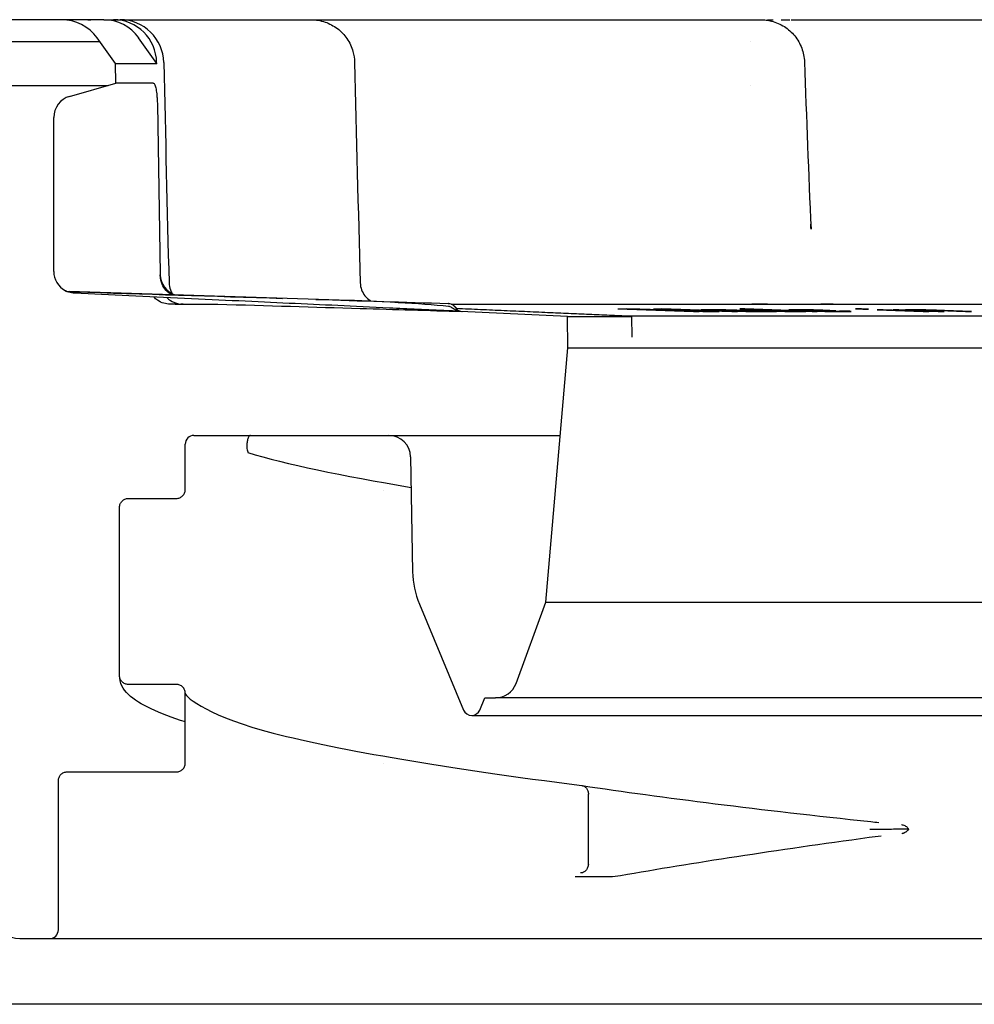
# Model space of a CAD drawing. Header units: millimetres. Extents: x -21336 to 21336, y -500 to 5820.
# Tile 23 of 27: x 2290 to 2311, y 5209 to 5232. Entities that reach past the tile are written whole.
import ezdxf

# ---------------------------------------------------------------- set-up
doc = ezdxf.new("R2010")
doc.units = ezdxf.units.MM
doc.header["$LTSCALE"] = 20
doc.layers.add('_Sichtbarkanten', color=7, linetype='Continuous', lineweight=25)

msp = doc.modelspace()

# ---------------------------------------------------------------- linework, layer by layer
at = {"layer": '_Sichtbarkanten'}
for p, q in [((2290.6, 5231.603), (2275.195, 5231.603)), ((2291.564, 5231.603), (2290.6, 5231.603)), ((2291.564, 5231.603), (2291.791, 5231.603)), ((2291.791, 5231.603), (2291.937, 5231.603)), ((2291.937, 5231.603), (2294.459, 5231.603)), ((2296.199, 5231.603), (2296.302, 5231.603)), ((2296.286, 5231.603), (2296.302, 5231.603)), ((2296.302, 5231.603), (2304.331, 5231.603)), ((2306.431, 5231.603), (2306.431, 5231.603)), ((2306.431, 5231.603), (2306.585, 5231.603)), ((2306.584, 5231.603), (2306.585, 5231.603)), ((2307.281, 5231.603), (2318.641, 5231.603)), ((2291.831, 5230.603), (2291.413, 5231.186)), ((2292.775, 5230.603), (2292.363, 5231.186)), ((2274.694, 5231.103), (2291.472, 5231.103)), ((2306.359, 5231.103), (2306.359, 5231.103)), ((2291.831, 5230.603), (2292.775, 5230.603)), ((2291.839, 5230.153), (2291.831, 5230.603)), ((2292.774, 5230.62), (2292.775, 5230.603)), ((2307.585, 5230.637), (2307.585, 5230.637)), ((2286.414, 5230.103), (2291.664, 5230.103)), ((2290.785, 5229.851), (2291.839, 5230.153)), ((2292.697, 5230.153), (2291.839, 5230.153)), ((2306.342, 5230.103), (2306.342, 5230.103)), ((2292.791, 5229.675), (2292.857, 5225.794)), ((2290.423, 5225.85), (2290.423, 5229.37)), ((2307.734, 5226.816), (2307.734, 5226.816)), ((2296.95, 5225.195), (2290.771, 5225.388)), ((2293.199, 5225.103), (2293.08, 5225.103)), ((2293.381, 5225.103), (2293.327, 5225.103)), ((2293.381, 5225.103), (2294.171, 5225.103)), ((2299.444, 5225.117), (2299.44, 5225.117)), ((2299.508, 5225.103), (2299.509, 5225.103)), ((2299.512, 5225.103), (2334.861, 5225.103)), ((2302.164, 5224.823), (2299.727, 5224.937)), ((2299.744, 5224.937), (2299.744, 5224.937)), ((2303.318, 5224.995), (2305.048, 5224.932)), ((2305.174, 5224.932), (2303.811, 5224.981)), ((2306.051, 5224.932), (2304.321, 5224.995)), ((2304.563, 5224.981), (2305.926, 5224.932)), ((2305.048, 5224.932), (2305.174, 5224.932)), ((2305.226, 5224.973), (2305.218, 5224.972)), ((2305.218, 5224.972), (2305.245, 5224.969)), ((2305.346, 5224.974), (2305.226, 5224.973)), ((2305.245, 5224.969), (2305.295, 5224.966)), ((2305.295, 5224.966), (2305.367, 5224.964)), ((2305.48, 5224.974), (2305.346, 5224.974)), ((2305.367, 5224.964), (2305.478, 5224.964)), ((2305.428, 5224.966), (2305.437, 5224.968)), ((2305.478, 5224.964), (2305.428, 5224.966)), ((2305.437, 5224.968), (2305.49, 5224.969)), ((2305.466, 5224.932), (2305.633, 5224.932)), ((2305.65, 5224.973), (2305.48, 5224.974)), ((2305.49, 5224.969), (2305.624, 5224.969)), ((2305.624, 5224.969), (2305.749, 5224.968)), ((2305.789, 5224.97), (2305.65, 5224.973)), ((2305.689, 5224.958), (2305.672, 5224.956)), ((2305.672, 5224.956), (2305.699, 5224.953)), ((2305.787, 5224.96), (2305.689, 5224.958)), ((2305.699, 5224.953), (2305.798, 5224.948)), ((2305.749, 5224.968), (2305.83, 5224.966)), ((2305.905, 5224.968), (2305.789, 5224.97)), ((2305.798, 5224.948), (2305.906, 5224.944)), ((2305.83, 5224.966), (2305.924, 5224.964)), ((2305.869, 5224.952), (2305.877, 5224.953)), ((2305.896, 5224.949), (2305.869, 5224.952)), ((2305.877, 5224.953), (2305.93, 5224.954)), ((2305.981, 5224.945), (2305.896, 5224.949)), ((2306.035, 5224.964), (2305.905, 5224.968)), ((2305.906, 5224.944), (2306.072, 5224.939)), ((2305.924, 5224.964), (2306.032, 5224.96)), ((2305.926, 5224.932), (2306.051, 5224.932)), ((2306.053, 5224.942), (2305.981, 5224.945)), ((2306.611, 5224.942), (2306.035, 5224.964)), ((2306.148, 5224.94), (2306.053, 5224.942)), ((2306.072, 5224.939), (2306.247, 5224.934)), ((2306.221, 5224.994), (2306.104, 5224.994)), ((2306.104, 5224.994), (2306.843, 5224.966)), ((2306.309, 5224.937), (2306.148, 5224.94)), ((2306.175, 5224.954), (2306.391, 5224.946)), ((2307.875, 5224.932), (2306.221, 5224.994)), ((2306.281, 5224.974), (2306.222, 5224.973)), ((2306.222, 5224.973), (2306.222, 5224.97)), ((2306.222, 5224.97), (2306.258, 5224.966)), ((2306.247, 5224.934), (2306.327, 5224.933)), ((2306.258, 5224.966), (2306.305, 5224.964)), ((2306.421, 5224.974), (2306.281, 5224.974)), ((2306.305, 5224.964), (2306.422, 5224.958)), ((2306.442, 5224.937), (2306.309, 5224.937)), ((2306.327, 5224.933), (2306.452, 5224.932)), ((2306.391, 5224.946), (2306.441, 5224.944)), ((2306.55, 5224.973), (2306.421, 5224.974)), ((2306.422, 5224.958), (2306.703, 5224.948)), ((2306.433, 5224.965), (2306.457, 5224.968)), ((2306.492, 5224.961), (2306.433, 5224.965)), ((2306.441, 5224.944), (2306.482, 5224.94)), ((2306.482, 5224.94), (2306.442, 5224.937)), ((2306.452, 5224.932), (2306.586, 5224.932)), ((2306.457, 5224.968), (2306.597, 5224.968)), ((2306.574, 5224.957), (2306.492, 5224.961)), ((2306.632, 5224.972), (2306.55, 5224.973)), ((2306.785, 5224.949), (2306.574, 5224.957)), ((2306.586, 5224.932), (2306.662, 5224.933)), ((2306.597, 5224.968), (2306.726, 5224.966)), ((2306.657, 5224.936), (2306.607, 5224.938)), ((2306.607, 5224.938), (2306.737, 5224.934)), ((2306.813, 5224.936), (2306.611, 5224.942)), ((2306.749, 5224.969), (2306.632, 5224.972)), ((2306.662, 5224.933), (2306.657, 5224.936)), ((2306.703, 5224.948), (2306.868, 5224.943)), ((2306.726, 5224.966), (2306.867, 5224.964)), ((2306.737, 5224.934), (2306.831, 5224.932)), ((2306.843, 5224.966), (2306.749, 5224.969)), ((2307.008, 5224.942), (2306.785, 5224.949)), ((2306.943, 5224.932), (2306.813, 5224.936)), ((2306.831, 5224.932), (2306.943, 5224.932)), ((2306.867, 5224.964), (2307.019, 5224.96)), ((2306.868, 5224.943), (2306.961, 5224.94)), ((2306.961, 5224.94), (2307.137, 5224.936)), ((2307.149, 5224.94), (2307.008, 5224.942)), ((2307.019, 5224.96), (2307.371, 5224.946)), ((2307.137, 5224.936), (2307.278, 5224.933)), ((2307.278, 5224.938), (2307.149, 5224.94)), ((2307.232, 5224.972), (2307.227, 5224.969)), ((2307.227, 5224.969), (2307.247, 5224.966)), ((2307.271, 5224.973), (2307.232, 5224.972)), ((2307.247, 5224.966), (2307.335, 5224.961)), ((2307.384, 5224.974), (2307.271, 5224.973)), ((2307.371, 5224.938), (2307.278, 5224.938)), ((2307.278, 5224.933), (2307.407, 5224.932)), ((2307.335, 5224.961), (2307.517, 5224.953)), ((2307.371, 5224.946), (2307.43, 5224.942)), ((2307.43, 5224.94), (2307.371, 5224.938)), ((2307.566, 5224.973), (2307.384, 5224.974)), ((2307.407, 5224.932), (2307.547, 5224.932)), ((2307.418, 5224.966), (2307.433, 5224.968)), ((2307.448, 5224.962), (2307.418, 5224.966)), ((2307.43, 5224.942), (2307.43, 5224.94)), ((2307.433, 5224.968), (2307.497, 5224.969)), ((2307.492, 5224.96), (2307.448, 5224.962)), ((2307.527, 5224.958), (2307.492, 5224.96)), ((2307.497, 5224.969), (2307.679, 5224.968)), ((2307.517, 5224.953), (2307.748, 5224.945)), ((2307.594, 5224.937), (2307.547, 5224.94)), ((2307.547, 5224.94), (2307.758, 5224.932)), ((2307.547, 5224.932), (2307.606, 5224.933)), ((2307.791, 5224.969), (2307.566, 5224.973)), ((2307.617, 5224.934), (2307.594, 5224.937)), ((2307.606, 5224.933), (2307.617, 5224.934)), ((2307.708, 5224.95), (2307.64, 5224.953)), ((2307.679, 5224.968), (2307.821, 5224.965)), ((2307.836, 5224.946), (2307.708, 5224.95)), ((2307.748, 5224.945), (2307.935, 5224.94)), ((2307.758, 5224.932), (2307.875, 5224.932)), ((2308.003, 5224.964), (2307.791, 5224.969)), ((2307.821, 5224.965), (2307.973, 5224.961)), ((2307.929, 5224.944), (2307.836, 5224.946)), ((2308.106, 5224.94), (2307.929, 5224.944)), ((2307.935, 5224.94), (2308.052, 5224.937)), ((2307.973, 5224.961), (2308.042, 5224.958)), ((2308.165, 5224.958), (2308.003, 5224.964)), ((2308.052, 5224.937), (2308.195, 5224.934)), ((2308.19, 5224.938), (2308.106, 5224.94)), ((2308.302, 5224.953), (2308.165, 5224.958)), ((2308.322, 5224.937), (2308.19, 5224.938)), ((2308.195, 5224.934), (2308.303, 5224.933)), ((2308.303, 5224.933), (2308.484, 5224.932)), ((2308.46, 5224.938), (2308.322, 5224.937)), ((2308.509, 5224.945), (2308.386, 5224.945)), ((2308.386, 5224.945), (2308.465, 5224.941)), ((2308.465, 5224.941), (2308.46, 5224.938)), ((2308.484, 5224.932), (2308.622, 5224.933)), ((2308.622, 5224.94), (2308.509, 5224.945)), ((2308.651, 5224.936), (2308.622, 5224.94)), ((2308.622, 5224.933), (2308.651, 5224.936)), ((2308.888, 5224.994), (2308.755, 5224.994)), ((2308.755, 5224.994), (2308.919, 5224.988)), ((2309.052, 5224.988), (2308.888, 5224.994)), ((2308.919, 5224.988), (2309.052, 5224.988)), ((2309.38, 5224.974), (2309.247, 5224.974)), ((2309.247, 5224.974), (2310.297, 5224.932)), ((2310.43, 5224.932), (2309.38, 5224.974)), ((2309.745, 5224.974), (2309.609, 5224.974)), ((2309.609, 5224.974), (2310.641, 5224.932)), ((2309.906, 5224.968), (2309.745, 5224.974)), ((2309.913, 5224.973), (2309.896, 5224.97)), ((2309.896, 5224.97), (2309.906, 5224.968)), ((2309.989, 5224.974), (2309.913, 5224.973)), ((2310.098, 5224.974), (2309.989, 5224.974)), ((2310.025, 5224.965), (2310.042, 5224.968)), ((2310.035, 5224.962), (2310.025, 5224.965)), ((2310.777, 5224.932), (2310.035, 5224.962)), ((2310.042, 5224.968), (2310.118, 5224.969)), ((2310.212, 5224.973), (2310.098, 5224.974)), ((2310.118, 5224.969), (2310.259, 5224.968)), ((2310.358, 5224.97), (2310.212, 5224.973)), ((2310.259, 5224.968), (2310.346, 5224.966)), ((2310.297, 5224.932), (2310.43, 5224.932)), ((2310.346, 5224.966), (2310.465, 5224.964)), ((2310.477, 5224.968), (2310.358, 5224.97)), ((2310.465, 5224.964), (2310.653, 5224.957)), ((2310.601, 5224.964), (2310.477, 5224.968)), ((2310.789, 5224.957), (2310.601, 5224.964)), ((2310.641, 5224.932), (2310.777, 5224.932)), ((2310.653, 5224.957), (2311.266, 5224.932)), ((2311.402, 5224.932), (2310.789, 5224.957)), ((2311.266, 5224.932), (2311.402, 5224.932)), ((2302.164, 5224.823), (2303.636, 5224.823)), ((2302.177, 5224.103), (2302.164, 5224.823)), ((2303.331, 5224.837), (2334.561, 5224.837)), ((2303.644, 5224.346), (2303.636, 5224.823)), ((2301.668, 5218.295), (2302.177, 5224.103)), ((2302.177, 5224.103), (2397.144, 5224.103)), ((2293.627, 5222.103), (2298.081, 5222.103)), ((2298.081, 5222.103), (2302.002, 5222.103)), ((2293.427, 5220.863), (2293.427, 5221.903)), ((2298.581, 5221.611), (2298.626, 5218.986)), ((2293.427, 5220.863), (2293.427, 5220.863)), ((2297.964, 5220.853), (2297.964, 5220.853)), ((2291.927, 5216.613), (2291.927, 5220.462)), ((2298.781, 5218.25), (2299.792, 5215.826)), ((2300.991, 5216.433), (2301.668, 5218.295)), ((2301.668, 5218.295), (2397.652, 5218.295)), ((2293.227, 5216.413), (2292.127, 5216.413)), ((2293.427, 5216.212), (2293.427, 5216.212)), ((2293.427, 5214.613), (2293.427, 5216.212)), ((2300.162, 5215.826), (2300.277, 5216.104)), ((2300.277, 5216.104), (2300.521, 5216.104)), ((2398.833, 5216.104), (2300.521, 5216.104)), ((2299.977, 5215.704), (2399.377, 5215.704)), ((2293.427, 5214.613), (2293.427, 5214.613)), ((2297.964, 5214.603), (2297.964, 5214.603)), ((2290.527, 5214.212), (2290.527, 5214.212)), ((2290.527, 5210.803), (2290.527, 5214.212)), ((2302.644, 5212.304), (2302.644, 5213.903)), ((2289.643, 5210.603), (2290.327, 5210.603)), ((2290.327, 5210.603), (2310.817, 5210.603)), ((2310.817, 5210.603), (2313.405, 5210.603)), ((2410.677, 5209.103), (2288.677, 5209.103))]:
    msp.add_line(p, q, dxfattribs=at)
for centre, radius, start, end in [((2290.6, 5230.603), 1, 35.6618, 90), ((2291.937, 5230.603), 1, 1.2972, 90.0001), ((2290.923, 5229.37), 0.5, 106, 180), ((2290.923, 5225.85), 0.5, 180, 240.9201), ((2290.777, 5225.588), 0.2, 240.9201, 268.2101), ((2290.778, 5225.588), 0.2, 267.95, 268.2132), ((2293.627, 5221.903), 0.2, 90, 180), ((2298.081, 5221.603), 0.5, 1, 90), ((2300.626, 5219.021), 2, 181, 202.6613), ((2300.521, 5216.604), 0.5, 270, 340), ((2299.977, 5215.904), 0.2, 202.6613, 337.3387), ((2289.643, 5211.103), 0.5, 184, 270), ((2290.327, 5210.803), 0.2, 270, 0)]:
    msp.add_arc(centre, radius, start, end, dxfattribs=at)
for centre, major_axis, ratio, start_param, end_param in [((2291.564, 5230.603), (0, 1), 0.983682, 5.334804, 6.283185), ((2291.791, 5230.603), (0, 1), 0.983682, 4.729842, 6.283185), ((2294.459, 5230.603), (0, 1), 0.921933, 6.283174, 6.283185), ((2293.378, 5225.781), (0.521, 0.011), 0.960809, 3.137116, 4.329897), ((2293.381, 5225.603), (0.521, 0.011), 0.960803, 3.896809, 4.689633), ((2299.438, 5224.917), (0.009, 0.2), 0.999308, 5.992816, 6.283185), ((2306.378, 5225.603), (0, -0.5), 0.125347, 6.283174, 6.2832), ((2299.773, 5225.135), (-0.01, -0.2), 0.999287, 5.340805, 6.283185), ((2302.03, 5231.229), (51.576, -0.219), 0.120804, 4.73788, 4.741526), ((2305.61, 5231.236), (51.606, 0.22), 0.120874, 4.683236, 4.68688), ((2306.17, 5230.966), (53.422, 0.039), 0.112431, 4.705138, 4.709728), ((2306.313, 5230.941), (53.248, 0.039), 0.112434, 4.705114, 4.709719), ((2307.977, 6878.802), (-0.104, -1653.849), 0.588943, 6.282945, 6.283625), ((2309.92, 5212.178), (5.549, 0.593), 0.148564, 1.659965, 1.659983)]:
    msp.add_ellipse(centre, major_axis=major_axis, ratio=ratio, start_param=start_param, end_param=end_param, dxfattribs=at)
for points, knots in [([(2291.199, 5231.602), (2291.199, 5231.602), (2291.199, 5231.602), (2291.2, 5231.602), (2291.2, 5231.602), (2291.201, 5231.602), (2291.201, 5231.602), (2291.204, 5231.602), (2291.206, 5231.602), (2291.213, 5231.602), (2291.219, 5231.603), (2291.227, 5231.603), (2291.229, 5231.603), (2291.232, 5231.603), (2291.233, 5231.603), (2291.233, 5231.603), (2291.233, 5231.603), (2291.234, 5231.603), (2291.234, 5231.603), (2291.234, 5231.603), (2291.234, 5231.603), (2291.234, 5231.603), (2291.234, 5231.603), (2291.234, 5231.603), (2291.234, 5231.603), (2291.237, 5231.603), (2291.249, 5231.603), (2291.268, 5231.603)], [0, 0, 0, 0, 0.0000125, 0.0000125, 0.00006252, 0.00006252, 0.00026257, 0.00026257, 0.00086275, 0.00086275, 0.00246327, 0.00246327, 0.00327312, 0.00327312, 0.0033762, 0.0033762, 0.00342709, 0.00342709, 0.00347747, 0.00347747, 0.00367825, 0.00367825, 0.00405258, 0.00405258, 0.00804505, 0.00804505, 0.04015753, 0.04015753, 0.04015753, 0.04015753]), ([(2294.459, 5231.603), (2294.502, 5231.603), (2294.552, 5231.603), (2294.609, 5231.603), (2294.609, 5231.603)], [0, 0, 0, 0, 0.1428571, 0.1439925, 0.1439925, 0.1439925, 0.1439925]), ([(2294.785, 5231.603), (2294.788, 5231.603), (2294.851, 5231.603), (2294.919, 5231.603), (2294.987, 5231.603)], [0.2788753, 0.2788753, 0.2788753, 0.2788753, 0.2857143, 0.4105752, 0.4105752, 0.4105752, 0.4105752]), ([(2295.185, 5231.603), (2295.213, 5231.603), (2295.29, 5231.603), (2295.371, 5231.603), (2295.423, 5231.603)], [0.5254031, 0.5254031, 0.5254031, 0.5254031, 0.5714286, 0.650889, 0.650889, 0.650889, 0.650889]), ([(2295.727, 5231.603), (2295.771, 5231.603), (2295.922, 5231.603), (2296.078, 5231.603), (2296.192, 5231.603)], [0.7963405, 0.7963405, 0.7963405, 0.7963405, 0.8571429, 1, 1, 1, 1]), ([(2296.302, 5231.603), (2296.357, 5231.603), (2296.412, 5231.598), (2296.52, 5231.58), (2296.573, 5231.567), (2296.724, 5231.515), (2296.821, 5231.464), (2296.99, 5231.336), (2297.065, 5231.257), (2297.186, 5231.082), (2297.233, 5230.982), (2297.286, 5230.797), (2297.299, 5230.711), (2297.301, 5230.626)], [0, 0, 0, 0, 0.0166068, 0.0166068, 0.0327708, 0.0327708, 0.0646347, 0.0646347, 0.0964913, 0.0964913, 0.1285532, 0.1285532, 0.154244, 0.154244, 0.154244, 0.154244]), ([(2304.331, 5231.603), (2304.404, 5231.603), (2304.482, 5231.603), (2304.565, 5231.603), (2304.566, 5231.603)], [0, 0, 0, 0, 0.1428571, 0.1435786, 0.1435786, 0.1435786, 0.1435786]), ([(2304.819, 5231.603), (2304.821, 5231.603), (2304.909, 5231.603), (2305, 5231.603), (2305.092, 5231.603)], [0.2818997, 0.2818997, 0.2818997, 0.2818997, 0.2857143, 0.4178194, 0.4178194, 0.4178194, 0.4178194]), ([(2305.333, 5231.603), (2305.362, 5231.603), (2305.441, 5231.603), (2305.522, 5231.603), (2305.572, 5231.603)], [0.5307531, 0.5307531, 0.5307531, 0.5307531, 0.5714286, 0.6386462, 0.6386462, 0.6386462, 0.6386462]), ([(2305.891, 5231.603), (2305.955, 5231.603), (2306.054, 5231.603), (2306.152, 5231.603), (2306.186, 5231.603)], [0.7755884, 0.7755884, 0.7755884, 0.7755884, 0.8571429, 0.898775, 0.898775, 0.898775, 0.898775]), ([(2306.585, 5231.603), (2306.627, 5231.603), (2306.669, 5231.6), (2306.752, 5231.59), (2306.793, 5231.582), (2306.935, 5231.545), (2307.035, 5231.502), (2307.214, 5231.387), (2307.295, 5231.315), (2307.429, 5231.15), (2307.483, 5231.055), (2307.559, 5230.855), (2307.581, 5230.746), (2307.585, 5230.637)], [0, 0, 0, 0, 0.0125805, 0.0125805, 0.0249658, 0.0249658, 0.0568294, 0.0568294, 0.0886938, 0.0886938, 0.1205347, 0.1205347, 0.1530312, 0.1530312, 0.1530312, 0.1530312]), ([(2292.697, 5230.153), (2292.703, 5230.153), (2292.709, 5230.15), (2292.72, 5230.137), (2292.726, 5230.127), (2292.742, 5230.09), (2292.752, 5230.056), (2292.768, 5229.972), (2292.775, 5229.922), (2292.783, 5229.836), (2292.786, 5229.804), (2292.789, 5229.739), (2292.79, 5229.707), (2292.791, 5229.675)], [-0.0759992, -0.0759992, -0.0759992, -0.0759992, -0.06613135, -0.06613135, -0.05579541, -0.05579541, -0.03778289, -0.03778289, -0.01981545, -0.01981545, -0.00967498, -0.00967498, 0, 0, 0, 0]), ([(2292.857, 5225.794), (2292.857, 5225.79), (2292.857, 5225.786), (2292.857, 5225.779), (2292.858, 5225.775), (2292.858, 5225.772)], [-0.002286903, -0.002286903, -0.002286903, -0.002286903, -0.001152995, -0.001152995, -0.000045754, -0.000045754, -0.000045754, -0.000045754]), ([(2293.126, 5225.314), (2293.113, 5225.32), (2293.1, 5225.327), (2293.041, 5225.363), (2292.997, 5225.402), (2292.928, 5225.496), (2292.901, 5225.547), (2292.875, 5225.632), (2292.869, 5225.66), (2292.86, 5225.716), (2292.858, 5225.744), (2292.858, 5225.772)], [0.01970113, 0.01970113, 0.01970113, 0.01970113, 0.02570745, 0.02570745, 0.04825969, 0.04825969, 0.0676593, 0.0676593, 0.07665584, 0.07665584, 0.08509615, 0.08509615, 0.08509615, 0.08509615]), ([(2293.057, 5225.59), (2293.058, 5225.536), (2293.069, 5225.482), (2293.099, 5225.4), (2293.114, 5225.369), (2293.132, 5225.34)], [0, 0, 0, 0, 0.01614808, 0.01614808, 0.02633431, 0.02633431, 0.02633431, 0.02633431]), ([(2297.428, 5225.588), (2297.43, 5225.535), (2297.44, 5225.48), (2297.477, 5225.38), (2297.504, 5225.333), (2297.57, 5225.25), (2297.61, 5225.213), (2297.661, 5225.18), (2297.667, 5225.176), (2297.673, 5225.172)], [0, 0, 0, 0, 0.01614804, 0.01614804, 0.03207207, 0.03207207, 0.04800413, 0.04800413, 0.05021546, 0.05021546, 0.05021546, 0.05021546]), ([(2290.686, 5225.41), (2290.686, 5225.41), (2290.685, 5225.411), (2290.685, 5225.411), (2290.685, 5225.411), (2290.686, 5225.41), (2290.686, 5225.41), (2290.687, 5225.41), (2290.687, 5225.41), (2290.688, 5225.409), (2290.689, 5225.409), (2290.691, 5225.408), (2290.693, 5225.407), (2290.697, 5225.405), (2290.699, 5225.404), (2290.705, 5225.401), (2290.71, 5225.4), (2290.726, 5225.394), (2290.738, 5225.391), (2290.757, 5225.389), (2290.764, 5225.388), (2290.771, 5225.388)], [0.02602934, 0.02602934, 0.02602934, 0.02602934, 0.0271549, 0.0271549, 0.02765694, 0.02765694, 0.02802265, 0.02802265, 0.02834704, 0.02834704, 0.02867266, 0.02867266, 0.02933194, 0.02933194, 0.02997769, 0.02997769, 0.03145881, 0.03145881, 0.03515697, 0.03515697, 0.03717204, 0.03717204, 0.03717204, 0.03717204]), ([(2290.896, 5225.351), (2290.852, 5225.353), (2290.808, 5225.362), (2290.752, 5225.38), (2290.736, 5225.386), (2290.717, 5225.395), (2290.711, 5225.398), (2290.7, 5225.403), (2290.695, 5225.405), (2290.692, 5225.407)], [0, 0, 0, 0, 0.01307036, 0.01307036, 0.01850465, 0.01850465, 0.02104522, 0.02104522, 0.02403718, 0.02403718, 0.02403718, 0.02403718]), ([(2290.772, 5225.388), (2290.795, 5225.387), (2290.819, 5225.386), (2290.863, 5225.385), (2290.882, 5225.384), (2290.901, 5225.384)], [0, 0, 0, 0, 0.00750789, 0.00750789, 0.01323099, 0.01323099, 0.01323099, 0.01323099]), ([(2299.423, 5224.952), (2298.958, 5224.973), (2298.515, 5224.994), (2298.099, 5225.014), (2297.683, 5225.033), (2297.294, 5225.051), (2296.917, 5225.069), (2296.54, 5225.087), (2296.176, 5225.104), (2295.803, 5225.121), (2295.43, 5225.139), (2295.05, 5225.156), (2294.651, 5225.175), (2294.252, 5225.194), (2293.835, 5225.213), (2293.412, 5225.233), (2292.989, 5225.253), (2292.561, 5225.273), (2292.141, 5225.292), (2291.721, 5225.312), (2291.309, 5225.331), (2290.898, 5225.351)], [0, 0, 0, 0, 0.142857, 0.142857, 0.142857, 0.285714, 0.285714, 0.285714, 0.428571, 0.428571, 0.428571, 0.571429, 0.571429, 0.571429, 0.714286, 0.714286, 0.714286, 0.857143, 0.857143, 0.857143, 1, 1, 1, 1]), ([(2293.08, 5225.103), (2293.056, 5225.103), (2293.032, 5225.104), (2292.985, 5225.111), (2292.962, 5225.116), (2292.888, 5225.138), (2292.839, 5225.161), (2292.764, 5225.213), (2292.736, 5225.238), (2292.71, 5225.266)], [0, 0, 0, 0, 0.00720864, 0.00720864, 0.01427122, 0.01427122, 0.03020317, 0.03020317, 0.0414543, 0.0414543, 0.0414543, 0.0414543]), ([(2294.171, 5225.103), (2295.301, 5225.069), (2297.223, 5225.011), (2298.997, 5224.959), (2299.744, 5224.937)], [0, 0, 0, 0, 0.3333333, 0.5903568, 0.5903568, 0.5903568, 0.5903568]), ([(2299.444, 5225.117), (2299.444, 5225.117), (2299.444, 5225.117), (2299.445, 5225.117), (2299.447, 5225.117), (2299.454, 5225.116), (2299.46, 5225.116), (2299.488, 5225.112), (2299.51, 5225.105), (2299.548, 5225.085), (2299.566, 5225.072), (2299.59, 5225.047), (2299.598, 5225.037), (2299.605, 5225.026)], [0.00006351, 0.00006351, 0.00006351, 0.00006351, 0.00007643, 0.00007643, 0.00042982, 0.00042982, 0.0023165, 0.0023165, 0.00891549, 0.00891549, 0.01535168, 0.01535168, 0.01923393, 0.01923393, 0.01923393, 0.01923393]), ([(2299.504, 5225.106), (2299.524, 5225.099), (2299.544, 5225.088), (2299.578, 5225.061), (2299.593, 5225.045), (2299.605, 5225.026)], [0, 0, 0, 0, 0.00652362, 0.00652362, 0.01310085, 0.01310085, 0.01310085, 0.01310085]), ([(2299.721, 5224.938), (2299.71, 5224.938), (2299.697, 5224.939), (2299.683, 5224.939), (2299.667, 5224.94), (2299.65, 5224.941), (2299.631, 5224.942), (2299.612, 5224.943), (2299.592, 5224.944), (2299.57, 5224.945), (2299.547, 5224.946), (2299.524, 5224.947), (2299.499, 5224.948), (2299.474, 5224.949), (2299.449, 5224.95), (2299.423, 5224.952)], [0.2924974, 0.2924974, 0.2924974, 0.2924974, 0.4285714, 0.4285714, 0.4285714, 0.5714286, 0.5714286, 0.5714286, 0.7142857, 0.7142857, 0.7142857, 0.8571429, 0.8571429, 0.8571429, 1, 1, 1, 1]), ([(2299.509, 5225.031), (2299.508, 5225.032), (2299.506, 5225.033), (2299.494, 5225.039), (2299.483, 5225.044), (2299.466, 5225.049), (2299.459, 5225.051), (2299.451, 5225.052), (2299.449, 5225.052), (2299.448, 5225.052)], [-0.014693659, -0.014693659, -0.014693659, -0.014693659, -0.014162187, -0.014162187, -0.010590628, -0.010590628, -0.008613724, -0.008613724, -0.008147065, -0.008147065, -0.008147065, -0.008147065]), ([(2299.727, 5224.937), (2299.702, 5224.938), (2299.676, 5224.944), (2299.623, 5224.961), (2299.599, 5224.974), (2299.552, 5225.001), (2299.53, 5225.017), (2299.509, 5225.031)], [-0.01796569, -0.01796569, -0.01796569, -0.01796569, -0.01309678, -0.01309678, -0.00741781, -0.00741781, -0.00000041, -0.00000041, -0.00000041, -0.00000041]), ([(2305.366, 5224.938), (2305.165, 5224.944), (2304.962, 5224.951), (2304.758, 5224.957), (2304.553, 5224.963), (2304.346, 5224.969), (2304.138, 5224.975), (2303.929, 5224.982), (2303.719, 5224.988), (2303.506, 5224.994)], [0, 0, 0, 0, 0.333333, 0.333333, 0.333333, 0.666667, 0.666667, 0.666667, 1, 1, 1, 1]), ([(2303.811, 5224.981), (2304, 5224.975), (2304.187, 5224.97), (2304.373, 5224.964), (2304.558, 5224.959), (2304.742, 5224.953), (2304.924, 5224.948), (2305.106, 5224.942), (2305.287, 5224.937), (2305.466, 5224.932)], [0, 0, 0, 0, 0.333333, 0.333333, 0.333333, 0.666667, 0.666667, 0.666667, 1, 1, 1, 1]), ([(2304.133, 5224.994), (2304.274, 5224.988), (2304.413, 5224.982), (2304.551, 5224.975), (2304.69, 5224.969), (2304.827, 5224.963), (2304.962, 5224.957), (2305.098, 5224.951), (2305.233, 5224.944), (2305.366, 5224.938)], [0, 0, 0, 0, 0.333333, 0.333333, 0.333333, 0.666667, 0.666667, 0.666667, 1, 1, 1, 1]), ([(2305.633, 5224.932), (2305.518, 5224.937), (2305.401, 5224.942), (2305.283, 5224.948), (2305.165, 5224.953), (2305.046, 5224.959), (2304.926, 5224.964), (2304.806, 5224.97), (2304.685, 5224.975), (2304.563, 5224.981)], [0, 0, 0, 0, 0.333333, 0.333333, 0.333333, 0.666667, 0.666667, 0.666667, 1, 1, 1, 1]), ([(2308.042, 5224.958), (2307.985, 5224.958), (2307.927, 5224.958), (2307.87, 5224.958), (2307.813, 5224.958), (2307.756, 5224.958), (2307.698, 5224.958), (2307.641, 5224.958), (2307.584, 5224.958), (2307.527, 5224.958)], [0, 0, 0, 0, 0.333333, 0.333333, 0.333333, 0.666667, 0.666667, 0.666667, 1, 1, 1, 1]), ([(2294.769, 5222.103), (2294.796, 5222.103), (2294.822, 5222.103), (2294.87, 5222.103), (2294.892, 5222.103), (2294.912, 5222.103), (2294.916, 5222.103), (2294.918, 5222.103), (2294.919, 5222.103), (2294.919, 5222.103), (2294.919, 5222.103), (2294.919, 5222.103), (2294.919, 5222.103), (2294.919, 5222.103), (2294.919, 5222.103), (2294.918, 5222.103), (2294.918, 5222.103), (2294.918, 5222.103), (2294.918, 5222.103), (2294.918, 5222.103), (2294.918, 5222.103), (2294.918, 5222.103), (2294.918, 5222.103), (2294.917, 5222.103), (2294.916, 5222.103), (2294.914, 5222.102), (2294.913, 5222.102), (2294.909, 5222.101), (2294.907, 5222.101), (2294.9, 5222.097), (2294.896, 5222.094), (2294.888, 5222.087), (2294.885, 5222.083), (2294.875, 5222.069), (2294.87, 5222.058), (2294.86, 5222.034), (2294.856, 5222.021), (2294.846, 5221.979), (2294.842, 5221.949), (2294.837, 5221.891), (2294.836, 5221.863), (2294.838, 5221.813), (2294.841, 5221.791), (2294.847, 5221.755), (2294.851, 5221.741), (2294.858, 5221.723), (2294.86, 5221.718), (2294.865, 5221.712), (2294.865, 5221.712), (2294.866, 5221.711), (2294.867, 5221.71), (2294.867, 5221.71), (2294.867, 5221.71), (2294.867, 5221.71), (2294.868, 5221.71), (2294.868, 5221.709), (2294.868, 5221.709), (2294.868, 5221.709), (2294.868, 5221.709), (2294.868, 5221.709), (2294.868, 5221.709), (2294.868, 5221.709)], [0.4022708, 0.4022708, 0.4022708, 0.4022708, 0.4600586, 0.4600586, 0.517842, 0.517842, 0.5371006, 0.5371006, 0.5435188, 0.5435188, 0.5438109, 0.5438109, 0.5443261, 0.5443261, 0.5443779, 0.5443779, 0.5443906, 0.5443906, 0.5444032, 0.5444032, 0.5444158, 0.5444158, 0.5444662, 0.5444662, 0.5446671, 0.5446671, 0.5450692, 0.5450692, 0.5458075, 0.5458075, 0.5474302, 0.5474302, 0.5490417, 0.5490417, 0.5527954, 0.5527954, 0.5569635, 0.5569635, 0.565848, 0.565848, 0.5745446, 0.5745446, 0.5825109, 0.5825109, 0.5889846, 0.5889846, 0.5922194, 0.5922194, 0.592629, 0.592629, 0.5927311, 0.5927311, 0.5927819, 0.5927819, 0.5928331, 0.5928331, 0.5928838, 0.5928838, 0.5929342, 0.5929342, 0.5929962, 0.5929962, 0.5929962, 0.5929962]), ([(2293.227, 5220.663), (2293.253, 5220.663), (2293.279, 5220.668), (2293.327, 5220.688), (2293.348, 5220.702), (2293.386, 5220.739), (2293.401, 5220.761), (2293.422, 5220.81), (2293.427, 5220.837), (2293.427, 5220.863)], [-0.03155737, -0.03155737, -0.03155737, -0.03155737, -0.02371829, -0.02371829, -0.01600415, -0.01600415, -0.00795813, -0.00795813, 0, 0, 0, 0]), ([(2291.927, 5220.462), (2291.927, 5220.489), (2291.932, 5220.515), (2291.952, 5220.563), (2291.966, 5220.585), (2292.003, 5220.622), (2292.025, 5220.637), (2292.074, 5220.657), (2292.1, 5220.663), (2292.127, 5220.663)], [-0.03155283, -0.03155283, -0.03155283, -0.03155283, -0.02364153, -0.02364153, -0.01591898, -0.01591898, -0.00790713, -0.00790713, 0, 0, 0, 0]), ([(2292.127, 5220.663), (2292.31, 5220.663), (2292.494, 5220.663), (2292.86, 5220.663), (2293.044, 5220.663), (2293.227, 5220.663)], [-0.1099991, -0.1099991, -0.1099991, -0.1099991, -0.0549997, -0.0549997, -0.0000375, -0.0000375, -0.0000375, -0.0000375]), ([(2292.127, 5216.413), (2292.101, 5216.413), (2292.075, 5216.418), (2292.027, 5216.438), (2292.005, 5216.452), (2291.968, 5216.489), (2291.953, 5216.511), (2291.932, 5216.56), (2291.927, 5216.587), (2291.927, 5216.613)], [-0.03155603, -0.03155603, -0.03155603, -0.03155603, -0.02371571, -0.02371571, -0.01600154, -0.01600154, -0.00795658, -0.00795658, 0, 0, 0, 0]), ([(2293.431, 5215.554), (2293.125, 5215.652), (2292.862, 5215.752), (2292.221, 5216.057), (2291.927, 5216.28), (2291.927, 5216.613)], [3.306339, 3.306339, 3.306339, 3.306339, 3.722688, 3.722688, 4.564484, 4.564484, 4.564484, 4.564484]), ([(2293.427, 5216.212), (2293.427, 5216.239), (2293.422, 5216.265), (2293.402, 5216.313), (2293.387, 5216.335), (2293.351, 5216.372), (2293.328, 5216.387), (2293.279, 5216.407), (2293.253, 5216.413), (2293.227, 5216.413)], [-0.03155404, -0.03155404, -0.03155404, -0.03155404, -0.02364069, -0.02364069, -0.01591774, -0.01591774, -0.00790638, -0.00790638, -0.00000002, -0.00000002, -0.00000002, -0.00000002]), ([(2293.427, 5216.212), (2293.427, 5216.107), (2294.029, 5215.663), (2296.981, 5214.905), (2299.391, 5214.5), (2302.497, 5214.101)], [0, 0, 0, 0, 1.563816, 1.563816, 3.26886, 3.26886, 3.26886, 3.26886]), ([(2293.227, 5214.413), (2293.253, 5214.413), (2293.279, 5214.418), (2293.327, 5214.438), (2293.348, 5214.452), (2293.386, 5214.489), (2293.401, 5214.511), (2293.422, 5214.56), (2293.427, 5214.587), (2293.427, 5214.613)], [-0.03155721, -0.03155721, -0.03155721, -0.03155721, -0.02371829, -0.02371829, -0.01600415, -0.01600415, -0.00795813, -0.00795813, 0, 0, 0, 0]), ([(2290.527, 5214.212), (2290.527, 5214.239), (2290.532, 5214.265), (2290.552, 5214.313), (2290.566, 5214.335), (2290.603, 5214.372), (2290.625, 5214.387), (2290.674, 5214.407), (2290.7, 5214.413), (2290.729, 5214.413)], [-0.03155113, -0.03155113, -0.03155113, -0.03155113, -0.02364193, -0.02364193, -0.01592002, -0.01592002, -0.00790784, -0.00790784, 0, 0, 0, 0]), ([(2290.729, 5214.413), (2291.146, 5214.413), (2291.562, 5214.413), (2292.395, 5214.413), (2292.811, 5214.413), (2293.227, 5214.413)], [-0.2499981, -0.2499981, -0.2499981, -0.2499981, -0.124999, -0.124999, -0.0002218, -0.0002218, -0.0002218, -0.0002218]), ([(2302.497, 5214.101), (2302.502, 5214.101), (2302.507, 5214.1), (2302.524, 5214.096), (2302.535, 5214.092), (2302.566, 5214.076), (2302.584, 5214.062), (2302.614, 5214.025), (2302.625, 5214.004), (2302.641, 5213.956), (2302.645, 5213.93), (2302.644, 5213.903)], [-0.02943975, -0.02943975, -0.02943975, -0.02943975, -0.0274175, -0.0274175, -0.02335251, -0.02335251, -0.01563134, -0.01563134, -0.00791279, -0.00791279, 0, 0, 0, 0]), ([(2309.805, 5213.211), (2309.806, 5213.211), (2309.806, 5213.211), (2309.823, 5213.207), (2309.839, 5213.202), (2309.87, 5213.19), (2309.884, 5213.183), (2309.897, 5213.175)], [-0.009937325, -0.009937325, -0.009937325, -0.009937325, -0.009778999, -0.009778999, -0.004634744, -0.004634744, -0.000000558, -0.000000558, -0.000000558, -0.000000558]), ([(2309.817, 5213.209), (2309.817, 5213.209), (2309.818, 5213.208), (2309.82, 5213.207), (2309.821, 5213.207), (2309.823, 5213.206)], [0.041189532, 0.041189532, 0.041189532, 0.041189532, 0.043870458, 0.043870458, 0.046109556, 0.046109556, 0.046109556, 0.046109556]), ([(2309.897, 5213.175), (2309.909, 5213.168), (2309.921, 5213.159), (2309.938, 5213.142), (2309.943, 5213.135), (2309.953, 5213.121), (2309.957, 5213.114), (2309.961, 5213.106)], [-0.009695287, -0.009695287, -0.009695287, -0.009695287, -0.00533432, -0.00533432, -0.002618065, -0.002618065, 0, 0, 0, 0]), ([(2309.19, 5213.096), (2309.171, 5213.096), (2309.153, 5213.095), (2309.133, 5213.095), (2309.103, 5213.095), (2309.089, 5213.095), (2309.087, 5213.094), (2309.081, 5213.094)], [0, 0, 0, 0, 0.0086506, 0.0086506, 0.01010326, 0.01010326, 0.01070091, 0.01070091, 0.01070091, 0.01070091]), ([(2309.233, 5213.096), (2309.226, 5213.096), (2309.219, 5213.096), (2309.211, 5213.096), (2309.204, 5213.096), (2309.197, 5213.096), (2309.19, 5213.096)], [0.0000001, 0.0000001, 0.0000001, 0.0000001, 0.5, 0.5, 0.5, 1, 1, 1, 1]), ([(2309.902, 5213.039), (2309.9, 5213.037), (2309.897, 5213.036), (2309.895, 5213.034), (2309.887, 5213.029), (2309.878, 5213.024), (2309.868, 5213.02), (2309.865, 5213.019), (2309.862, 5213.017), (2309.859, 5213.016), (2309.852, 5213.013), (2309.846, 5213.011), (2309.839, 5213.009), (2309.829, 5213.005), (2309.818, 5213.002), (2309.807, 5213)], [0, 0, 0, 0, 0.0899634, 0.0899634, 0.0899634, 0.4038226, 0.4038226, 0.4038226, 0.5, 0.5, 0.5, 0.7073662, 0.7073662, 0.7073662, 0.9999988, 0.9999988, 0.9999988, 0.9999988]), ([(2309.961, 5213.106), (2309.955, 5213.092), (2309.946, 5213.078), (2309.925, 5213.055), (2309.914, 5213.046), (2309.902, 5213.039)], [-0.009589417, -0.009589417, -0.009589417, -0.009589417, -0.004212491, -0.004212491, -0.000001, -0.000001, -0.000001, -0.000001]), ([(2302.644, 5212.304), (2302.643, 5212.277), (2302.637, 5212.25), (2302.618, 5212.202), (2302.605, 5212.181), (2302.572, 5212.145), (2302.553, 5212.13), (2302.497, 5212.103), (2302.468, 5212.104), (2302.464, 5212.104), (2302.464, 5212.104), (2302.464, 5212.104)], [-0.003136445, -0.003136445, -0.003136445, -0.003136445, -0.002450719, -0.002450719, -0.001786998, -0.001786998, -0.00112257, -0.00112257, 0, 0, 0.00013016, 0.00013016, 0.00013016, 0.00013016])]:
    msp.add_open_spline(points, degree=3, knots=knots, dxfattribs=at)
for points in [[(2294.459, 5231.603), (2294.469, 5231.603), (2294.48, 5231.603), (2294.492, 5231.603)], [(2294.609, 5231.603), (2294.662, 5231.603), (2294.721, 5231.603), (2294.785, 5231.603)], [(2294.987, 5231.603), (2295.05, 5231.603), (2295.116, 5231.603), (2295.185, 5231.603)], [(2295.423, 5231.603), (2295.52, 5231.603), (2295.622, 5231.603), (2295.727, 5231.603)], [(2304.331, 5231.603), (2304.346, 5231.603), (2304.362, 5231.603), (2304.379, 5231.603)], [(2304.566, 5231.603), (2304.646, 5231.603), (2304.73, 5231.603), (2304.819, 5231.603)], [(2305.092, 5231.603), (2305.17, 5231.603), (2305.251, 5231.603), (2305.333, 5231.603)], [(2305.572, 5231.603), (2305.677, 5231.603), (2305.783, 5231.603), (2305.891, 5231.603)], [(2306.186, 5231.603), (2306.268, 5231.603), (2306.349, 5231.603), (2306.431, 5231.603)], [(2306.594, 5231.603), (2306.614, 5231.603), (2306.64, 5231.603), (2306.674, 5231.603)], [(2306.739, 5231.603), (2306.777, 5231.603), (2306.822, 5231.603), (2306.871, 5231.603)], [(2307.055, 5231.603), (2307.115, 5231.603), (2307.181, 5231.603), (2307.25, 5231.603)], [(2292.937, 5230.625), (2292.975, 5228.947), (2293.015, 5227.268), (2293.057, 5225.59)], [(2297.301, 5230.626), (2297.34, 5228.946), (2297.381, 5227.267), (2297.428, 5225.588)], [(2307.585, 5230.637), (2307.629, 5229.363), (2307.678, 5228.088), (2307.734, 5226.816)], [(2307.734, 5226.816), (2307.733, 5226.854), (2307.731, 5226.893), (2307.729, 5226.931)], [(2297.428, 5225.588), (2297.428, 5225.588), (2297.428, 5225.588), (2297.428, 5225.588)], [(2290.901, 5225.384), (2292.484, 5225.334), (2294.068, 5225.285), (2295.651, 5225.235)], [(2293.199, 5225.103), (2293.247, 5225.103), (2293.289, 5225.103), (2293.327, 5225.103)], [(2296.417, 5225.211), (2297.424, 5225.18), (2298.43, 5225.149), (2299.437, 5225.117)], [(2299.448, 5225.052), (2298.785, 5225.114), (2297.87, 5225.166), (2296.95, 5225.195)], [(2299.444, 5225.117), (2299.445, 5225.117), (2299.446, 5225.117), (2299.447, 5225.117)], [(2306.736, 5225.103), (2306.619, 5225.103), (2306.499, 5225.103), (2306.378, 5225.103)], [(2308.238, 5225.103), (2308.182, 5225.103), (2308.086, 5225.103), (2307.955, 5225.103)], [(2294.861, 5221.711), (2294.861, 5221.711), (2294.861, 5221.711), (2294.861, 5221.711)], [(2294.861, 5221.711), (2295.732, 5221.45), (2296.989, 5221.182), (2298.593, 5220.916)], [(2302.5, 5214.101), (2304.344, 5213.824), (2306.571, 5213.548), (2309.101, 5213.277)], [(2309.101, 5213.277), (2309.163, 5213.27), (2309.226, 5213.264), (2309.288, 5213.257)], [(2309.338, 5212.946), (2309.246, 5212.935), (2309.154, 5212.923), (2309.062, 5212.911)], [(2309.961, 5213.106), (2309.908, 5213.105), (2309.798, 5213.104), (2309.624, 5213.101), (2309.436, 5213.099), (2309.302, 5213.097), (2309.233, 5213.096)], [(2309.823, 5213.004), (2309.82, 5213.003), (2309.818, 5213.002), (2309.818, 5213.002)], [(2309.062, 5212.911), (2306.936, 5212.621), (2305.026, 5212.329), (2303.38, 5212.039)], [(2303.139, 5212.018), (2302.872, 5212.018), (2302.606, 5212.018), (2302.34, 5212.018)], [(2303.38, 5212.039), (2303.299, 5212.025), (2303.219, 5212.018), (2303.139, 5212.018)]]:
    msp.add_open_spline(points, degree=3, dxfattribs=at)
msp.add_rational_spline([(2303.636, 5224.823), (2301.708, 5224.908), (2299.625, 5225)], [1.21561557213, 1.18262202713, 1.14859828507], degree=2, dxfattribs=at)

doc.saveas('drawing.dxf')
